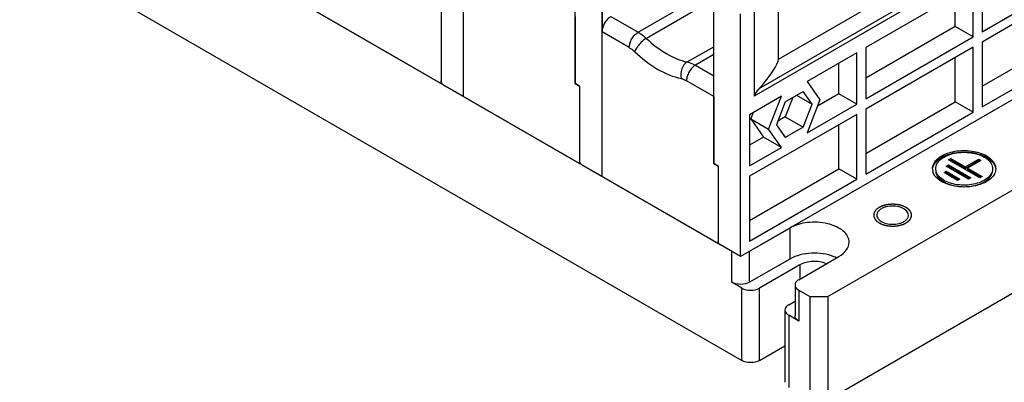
# Paper-space layout '61767N-2-A-2_1_1' of a CAD drawing. Header units: millimetres. Extents: x 0 to 594, y 1 to 420.
# Tile 18 of 222: x 227 to 274, y 26 to 44. Entities that reach past the tile are written whole.
import ezdxf

# ---------------------------------------------------------------- set-up
doc = ezdxf.new("R2010")
doc.units = ezdxf.units.MM
doc.header["$LTSCALE"] = 32.67
for name, color, linetype in [('61690N-1_DXF_CONTINUOUS_LINE', 7, 'CONTINUOUS'), ('61690N-5_DXF_CONTINUOUS_LINE', 7, 'CONTINUOUS'), ('61807N-2_DXF_CONTINUOUS_LINE', 7, 'CONTINUOUS')]:
    doc.layers.add(name, color=color, linetype=linetype)

psp = doc.layouts.new('61767N-2-A-2_1_1')

# ---------------------------------------------------------------- linework, layer by layer
at = {"layer": '61690N-1_DXF_CONTINUOUS_LINE', "color": 6, "linetype": 'Continuous'}
for p, q in [((253.6317, 40.5211), (253.6317, 48.3595)), ((254.9045, 47.6247), (254.9045, 42.9706)), ((240.7977, 44.2564), (247.2677, 40.521)), ((247.2677, 44.1953), (247.2677, 40.6435)), ((247.2677, 44.1953), (247.2677, 40.521)), ((253.6317, 43.7055), (253.6317, 40.5211)), ((247.2988, 40.5389), (247.2677, 40.521)), ((247.3738, 40.4598), (253.8439, 36.7244)), ((253.8439, 40.3986), (253.6317, 40.5211)), ((253.6317, 40.5211), (253.8439, 40.3986)), ((253.8439, 40.3986), (253.8439, 36.8468)), ((253.8439, 40.3986), (253.8439, 36.7244)), ((260.2079, 39.9088), (260.2079, 36.7245)), ((253.8749, 36.7423), (253.8439, 36.7244)), ((253.9499, 36.6631), (260.42, 32.9277)), ((260.2079, 36.7245), (260.42, 36.602)), ((260.42, 36.602), (260.42, 32.9277)), ((260.4511, 32.9457), (260.42, 32.9277))]:
    psp.add_line(p, q, dxfattribs=at)
at = {"layer": '61690N-1_DXF_CONTINUOUS_LINE', "color": 9, "linetype": 'Continuous'}
for p, q in [((256.6221, 42.9588), (259.6921, 44.7312)), ((259.9346, 44.3531), (257.0102, 42.6647)), ((255.3288, 43.7055), (256.6221, 42.9588)), ((256.1979, 42.2239), (254.9045, 42.9706)), ((258.9507, 41.5444), (260.2079, 42.2703)), ((260.2079, 41.8921), (259.3388, 41.3904)), ((259.3388, 41.3904), (260.2079, 40.8886)), ((260.2079, 39.9088), (258.9145, 40.6555))]:
    psp.add_line(p, q, dxfattribs=at)
at = {"layer": '61690N-1_DXF_CONTINUOUS_LINE', "color": 6, "linetype": 'Continuous'}
for points, knots in [([(255.3288, 43.7055), (255.2686, 43.6707), (255.1546, 43.5748), (255.0215, 43.393), (254.9306, 43.1869), (254.9045, 43.0402), (254.9045, 42.9706)], [0, 0, 0, 0, 0.2372393, 0.4999983, 0.7627583, 1, 1, 1, 1]), ([(247.2759, 40.5915), (247.2746, 40.596), (247.2701, 40.6129), (247.2677, 40.6306), (247.2677, 40.6435)], [0, 0, 0, 0, 0.2644717, 1, 1, 1, 1]), ([(247.3738, 40.4598), (247.3702, 40.4618), (247.3554, 40.4713), (247.3421, 40.4831), (247.3329, 40.4929)], [0, 0, 0, 0, 0.2345814, 1, 1, 1, 1]), ([(253.8521, 36.7949), (253.8507, 36.7993), (253.8462, 36.8163), (253.8439, 36.8339), (253.8439, 36.8468)], [0, 0, 0, 0, 0.2644717, 1, 1, 1, 1]), ([(253.9499, 36.6631), (253.9464, 36.6652), (253.9315, 36.6747), (253.9183, 36.6864), (253.909, 36.6962)], [0, 0, 0, 0, 0.2345814, 1, 1, 1, 1])]:
    psp.add_open_spline(points, degree=3, knots=knots, dxfattribs=at)
at = {"layer": '61690N-1_DXF_CONTINUOUS_LINE', "color": 9, "linetype": 'Continuous'}
for points, knots in [([(256.1979, 42.2239), (256.1979, 42.2935), (256.224, 42.4402), (256.3149, 42.6463), (256.4479, 42.8281), (256.5619, 42.924), (256.6221, 42.9588)], [0, 0, 0, 0, 0.2372386, 0.5000016, 0.7627638, 1, 1, 1, 1]), ([(257.0102, 42.6647), (256.949, 42.6294), (256.8289, 42.5405), (256.6702, 42.3825), (256.5403, 42.2104), (256.4762, 42.0872), (256.4566, 42.0279)], [0, 0, 0, 0, 0.2472431, 0.5194841, 0.7813861, 1, 1, 1, 1]), ([(256.6221, 42.9588), (256.6556, 42.9394), (256.7936, 42.8534), (256.9203, 42.7499), (257.0102, 42.6647)], [0, 0, 0, 0, 0.2379092, 1, 1, 1, 1]), ([(257.0102, 42.6647), (257.3048, 42.3857), (257.9031, 41.9174), (258.61, 41.6152), (258.9507, 41.5444)], [0, 0, 0, 0, 0.5383376, 1, 1, 1, 1]), ([(256.1979, 42.2239), (256.2202, 42.211), (256.3122, 42.1537), (256.3967, 42.0847), (256.4566, 42.0279)], [0, 0, 0, 0, 0.2379092, 1, 1, 1, 1]), ([(256.4566, 42.0279), (256.7905, 41.7117), (257.4685, 41.1809), (258.2697, 40.8384), (258.6558, 40.7582)], [0, 0, 0, 0, 0.5383372, 1, 1, 1, 1]), ([(258.9507, 41.5444), (258.8286, 41.474), (258.6447, 41.2142), (258.6205, 40.906), (258.6558, 40.7582)], [0, 0, 0, 0, 0.4812933, 1, 1, 1, 1]), ([(259.3388, 41.3904), (259.2785, 41.3556), (259.1645, 41.2597), (259.0315, 41.0779), (258.9406, 40.8717), (258.9145, 40.7251), (258.9145, 40.6555)], [0, 0, 0, 0, 0.2372362, 0.4999984, 0.7627614, 1, 1, 1, 1]), ([(258.9507, 41.5444), (258.9827, 41.5378), (259.1179, 41.5028), (259.2462, 41.4438), (259.3388, 41.3904)], [0, 0, 0, 0, 0.2342057, 1, 1, 1, 1]), ([(258.6558, 40.7582), (258.6771, 40.7538), (258.7673, 40.7305), (258.8528, 40.6911), (258.9145, 40.6555)], [0, 0, 0, 0, 0.2342058, 1, 1, 1, 1])]:
    psp.add_open_spline(points, degree=3, knots=knots, dxfattribs=at)
at = {"layer": '61690N-1_DXF_CONTINUOUS_LINE', "color": 6, "linetype": 'Continuous'}
for points in [[(247.2988, 40.5389), (247.2893, 40.5555), (247.2814, 40.5732), (247.2759, 40.5915)], [(247.3329, 40.4929), (247.3198, 40.5067), (247.3084, 40.5224), (247.2988, 40.5389)], [(253.8749, 36.7423), (253.8654, 36.7588), (253.8575, 36.7766), (253.8521, 36.7949)], [(253.909, 36.6962), (253.8959, 36.7101), (253.8845, 36.7258), (253.8749, 36.7423)]]:
    psp.add_open_spline(points, degree=3, dxfattribs=at)
at = {"layer": '61690N-5_DXF_CONTINUOUS_LINE', "color": 7, "linetype": 'Continuous'}
for p, q in [((248.3284, 39.9086), (248.3284, 51.4213)), ((253.6317, 40.5211), (253.6317, 48.3595)), ((254.9045, 36.112), (254.9045, 47.6247)), ((263.2761, 41.6803), (263.2761, 46.5303)), ((272.9357, 45.4113), (272.9357, 42.9794)), ((272.5115, 45.1664), (267.4203, 42.227)), ((272.5115, 42.7345), (272.5115, 45.1664)), ((277.2844, 45.0002), (272.9357, 42.4895)), ((260.2079, 36.7245), (260.2079, 44.5629)), ((271.6629, 43.2243), (271.6629, 44.6765)), ((247.2677, 44.1953), (247.2677, 40.6435)), ((262.117, 44.1955), (262.117, 39.9212)), ((272.9357, 42.9794), (274.6612, 43.9756)), ((261.4806, 32.3154), (261.4806, 43.828)), ((271.6629, 43.2243), (267.4203, 40.7749)), ((272.5115, 42.7345), (271.6629, 43.2243)), ((267.4203, 39.7951), (272.5115, 42.7345)), ((272.9357, 40.3898), (277.1783, 42.8393)), ((272.5115, 42.2445), (267.4203, 39.3052)), ((267.4203, 42.227), (267.4203, 39.7951)), ((272.5115, 39.1651), (272.5115, 42.2445)), ((272.9357, 42.4895), (272.9357, 39.41)), ((266.9961, 41.9821), (264.6342, 40.6185)), ((266.9961, 39.5501), (266.9961, 41.9821)), ((271.6629, 39.655), (271.6629, 41.7547)), ((272.9357, 39.41), (277.2844, 41.9207)), ((277.3237, 41.4623), (261.4806, 32.3154)), ((266.1475, 40.04), (266.1475, 41.4922)), ((248.3284, 39.9086), (247.3738, 40.4598)), ((253.8439, 40.3986), (253.6317, 40.5211)), ((253.8439, 40.3986), (253.8439, 36.8468)), ((264.6342, 40.6185), (265.2422, 39.7535)), ((263.4182, 39.9164), (261.9049, 39.0427)), ((262.8103, 38.3495), (263.4182, 39.9164)), ((263.602, 39.6551), (264.4505, 40.145)), ((263.9606, 39.8621), (263.602, 38.9378)), ((264.1399, 39.9656), (264.8747, 39.5414)), ((264.8747, 39.5414), (264.4505, 40.145)), ((265.2422, 39.7535), (264.6342, 38.1865)), ((266.1475, 40.04), (265.1241, 39.4492)), ((266.9961, 39.5501), (266.1475, 40.04)), ((263.602, 39.6551), (263.1777, 38.5616)), ((264.4505, 38.4479), (264.8747, 39.5414)), ((264.6342, 38.1865), (266.9961, 39.5501)), ((267.4203, 37.2055), (271.6629, 39.655)), ((267.4203, 39.3052), (267.4203, 36.2257)), ((272.5115, 39.1651), (271.6629, 39.655)), ((266.9961, 39.0602), (261.9049, 36.1209)), ((261.9049, 39.0427), (261.9049, 36.6108)), ((262.0798, 39.1437), (261.9617, 38.8393)), ((261.9617, 38.8393), (262.8103, 38.3495)), ((261.9617, 38.8393), (262.5697, 37.9744)), ((263.602, 38.9378), (263.2433, 38.7307)), ((263.602, 38.9378), (264.4505, 38.4479)), ((266.9961, 35.9808), (266.9961, 39.0602)), ((267.4203, 36.2257), (272.5115, 39.1651)), ((263.4182, 37.4845), (262.8103, 38.3495)), ((263.1777, 38.5616), (263.602, 37.958)), ((264.4505, 38.4479), (263.602, 37.958)), ((266.1475, 36.4707), (266.1475, 38.5703)), ((262.5697, 37.9744), (261.9049, 37.5906)), ((263.4182, 37.4845), (262.5697, 37.9744)), ((261.9049, 36.6108), (263.4182, 37.4845)), ((254.9045, 36.112), (253.9499, 36.6631)), ((260.42, 36.602), (260.2079, 36.7245)), ((260.42, 36.602), (260.42, 33.0502)), ((261.9049, 34.0212), (266.1475, 36.4707)), ((266.9961, 35.9808), (266.1475, 36.4707)), ((261.9049, 36.1209), (261.9049, 33.0414)), ((261.9049, 33.0414), (266.9961, 35.9808)), ((261.4806, 32.3154), (260.5261, 32.8665))]:
    psp.add_line(p, q, dxfattribs=at)
at = {"layer": '61690N-5_DXF_CONTINUOUS_LINE', "color": 9, "linetype": 'Continuous'}
for p, q in [((263.2761, 41.6803), (277.2844, 49.7679)), ((277.2844, 48.678), (262.117, 39.9212)), ((277.2844, 48.896), (262.3489, 40.273))]:
    psp.add_line(p, q, dxfattribs=at)
at = {"layer": '61690N-5_DXF_CONTINUOUS_LINE', "color": 7, "linetype": 'Continuous'}
for centre, major_axis, start_param, end_param in [((262.117, 40.5212), (1.1319, 1.2375), -1.5867011, -0.2172627), ((262.4068, 40.211), (0.283, 0.3094), 1.5548915, 2.9243299)]:
    psp.add_ellipse(centre, major_axis=major_axis, ratio=0.2019098, start_param=start_param, end_param=end_param, dxfattribs=at)
for points, knots in [([(247.2759, 40.5915), (247.2746, 40.596), (247.2701, 40.6129), (247.2677, 40.6306), (247.2677, 40.6435)], [0, 0, 0, 0, 0.2644717, 1, 1, 1, 1]), ([(247.3738, 40.4598), (247.3702, 40.4618), (247.3554, 40.4713), (247.3421, 40.4831), (247.3329, 40.4929)], [0, 0, 0, 0, 0.2345814, 1, 1, 1, 1]), ([(253.8521, 36.7949), (253.8507, 36.7993), (253.8462, 36.8163), (253.8439, 36.8339), (253.8439, 36.8468)], [0, 0, 0, 0, 0.2644717, 1, 1, 1, 1]), ([(253.9499, 36.6631), (253.9464, 36.6652), (253.9315, 36.6747), (253.9183, 36.6864), (253.909, 36.6962)], [0, 0, 0, 0, 0.2345814, 1, 1, 1, 1]), ([(260.4282, 32.9982), (260.4269, 33.0027), (260.4224, 33.0197), (260.42, 33.0373), (260.42, 33.0502)], [0, 0, 0, 0, 0.2644717, 1, 1, 1, 1]), ([(260.5261, 32.8665), (260.5225, 32.8685), (260.5077, 32.878), (260.4944, 32.8898), (260.4851, 32.8996)], [0, 0, 0, 0, 0.2345814, 1, 1, 1, 1])]:
    psp.add_open_spline(points, degree=3, knots=knots, dxfattribs=at)
for points in [[(247.2988, 40.5389), (247.2893, 40.5555), (247.2814, 40.5732), (247.2759, 40.5915)], [(247.3329, 40.4929), (247.3198, 40.5067), (247.3084, 40.5224), (247.2988, 40.5389)], [(253.8749, 36.7423), (253.8654, 36.7588), (253.8575, 36.7766), (253.8521, 36.7949)], [(253.909, 36.6962), (253.8959, 36.7101), (253.8845, 36.7258), (253.8749, 36.7423)], [(260.4511, 32.9457), (260.4415, 32.9622), (260.4337, 32.9799), (260.4282, 32.9982)], [(260.4851, 32.8996), (260.472, 32.9135), (260.4606, 32.9291), (260.4511, 32.9457)]]:
    psp.add_open_spline(points, degree=3, dxfattribs=at)
at = {"layer": '61807N-2_DXF_CONTINUOUS_LINE', "color": 7, "linetype": 'Continuous'}
for p, q in [((265.6172, 25.518), (353.8638, 76.4669)), ((227.7515, 51.7884), (261.0564, 32.5603)), ((227.2742, 47.165), (261.5337, 27.3857)), ((265.6172, 30.417), (280.2543, 38.8677)), ((271.3448, 36.9081), (271.4508, 36.9693)), ((272.8297, 36.0508), (271.3448, 36.9081)), ((271.4508, 36.9693), (272.1403, 36.5713)), ((271.4508, 36.9693), (271.4508, 36.8959)), ((272.1403, 36.5713), (272.7766, 36.9387)), ((272.7766, 36.9387), (272.8827, 36.8775)), ((272.7766, 36.9387), (272.7766, 36.8652)), ((271.2387, 36.6019), (271.3448, 36.6632)), ((272.2994, 35.9896), (271.2387, 36.6019)), ((271.3023, 36.5652), (271.3448, 36.5897)), ((271.3448, 36.6632), (272.4054, 36.0508)), ((271.3448, 36.6632), (271.3448, 36.5897)), ((271.3448, 36.5897), (272.3418, 36.0141)), ((271.4084, 36.8714), (271.4508, 36.8959)), ((271.4508, 36.8959), (272.1403, 36.4978)), ((272.1403, 36.4978), (272.7766, 36.8652)), ((272.1403, 36.5713), (272.1403, 36.4978)), ((272.8827, 36.8775), (272.2463, 36.5101)), ((272.2463, 36.5101), (272.9358, 36.112)), ((272.2463, 36.5101), (272.2463, 36.4366)), ((272.7766, 36.8652), (272.8191, 36.8408)), ((271.1326, 36.2957), (271.2387, 36.357)), ((271.769, 35.9283), (271.1326, 36.2957)), ((271.1963, 36.259), (271.2387, 36.2835)), ((271.2387, 36.357), (271.8751, 35.9896)), ((271.2387, 36.357), (271.2387, 36.2835)), ((271.2387, 36.2835), (271.8115, 35.9528)), ((271.8751, 35.9896), (271.769, 35.9283)), ((272.2463, 36.4366), (272.8721, 36.0753)), ((272.4054, 36.0508), (272.2994, 35.9896)), ((272.9358, 36.112), (272.8297, 36.0508)), ((261.9049, 32.5603), (263.8141, 33.6626)), ((264.2384, 31.2131), (266.1476, 32.3154)), ((263.8141, 32.1929), (261.9049, 31.0906)), ((264.2914, 31.9173), (262.3822, 30.815)), ((261.5337, 30.815), (261.0564, 31.0906)), ((264.0626, 30.9682), (264.0626, 29.4985)), ((264.2384, 30.7232), (264.7687, 30.417)), ((264.7687, 30.417), (265.6172, 30.417)), ((264.7687, 30.417), (264.7687, 25.518)), ((265.6172, 30.417), (265.6172, 25.518)), ((263.7611, 30.019), (264.0626, 30.1931)), ((263.5853, 29.774), (263.5853, 26.3447)), ((264.2384, 29.2535), (263.7611, 29.5291)), ((262.3822, 27.3857), (263.5853, 28.0804))]:
    psp.add_line(p, q, dxfattribs=at)
at = {"layer": '61807N-2_DXF_CONTINUOUS_LINE', "color": 9, "linetype": 'Continuous'}
for p, q in [((263.8141, 33.6626), (263.8141, 32.1929)), ((261.0564, 31.0906), (261.0564, 32.5603)), ((261.9049, 31.0906), (261.9049, 32.5603)), ((264.2914, 31.9173), (264.2914, 31.2437)), ((261.5337, 27.3857), (261.5337, 30.815)), ((262.3822, 27.3857), (262.3822, 30.815)), ((264.2384, 30.7232), (264.2384, 29.2535)), ((263.7611, 29.5291), (263.7611, 26.0998))]:
    psp.add_line(p, q, dxfattribs=at)
at = {"layer": '61807N-2_DXF_CONTINUOUS_LINE', "color": 7, "linetype": 'Continuous'}
for centre, radius, start, end in [((271.7673, 35.7332), 1.4833, 116.22688, 119.95815), ((271.9508, 35.5372), 1.7046, 109.76215, 110.74877), ((272.2613, 35.6332), 1.6014, 67.07419, 68.10705), ((271.0931, 36.4796), 0.5059, 180.01343, 188.17848), ((271.1005, 36.4806), 0.5133, 188.17465, 190.46869), ((271.1109, 36.4826), 0.5239, 190.4803, 195.3467), ((272.4536, 36.8755), 1.1781, 299.95482, 304.62266), ((272.4051, 37.1558), 1.4874, 296.21911, 299.95875), ((268.1948, 34.2751), 0.2517, 171.40411, 179.96205), ((269.1914, 34.2748), 0.2517, 351.40411, 359.96205), ((265.2294, 30.5711), 1.8641, 64.3836, 68.01557)]:
    psp.add_arc(centre, radius, start, end, dxfattribs=at)
for points, knots in [([(270.6057, 36.6149), (270.6183, 36.6609), (270.7036, 36.8612), (270.8814, 37.008), (271.0266, 37.0918)], [0, 0, 0, 0, 0.2215107, 1, 1, 1, 1]), ([(270.7278, 36.772), (270.7467, 36.7954), (270.834, 36.8914), (270.9405, 36.9686), (271.0266, 37.0183)], [0, 0, 0, 0, 0.232697, 1, 1, 1, 1]), ([(270.8844, 36.8333), (270.9008, 36.8519), (270.9749, 36.9278), (271.0624, 36.99), (271.1326, 37.0306)], [0, 0, 0, 0, 0.2343731, 1, 1, 1, 1]), ([(271.0266, 37.0918), (271.2421, 37.2163), (271.7564, 37.3652), (272.5279, 37.3451), (273.1984, 37.1267), (273.5206, 36.7906), (273.5688, 36.6149)], [0, 0, 0, 0, 0.2636176, 0.5509268, 0.8071163, 1, 1, 1, 1]), ([(271.1118, 37.0638), (271.1379, 37.0767), (271.2484, 37.1275), (271.3641, 37.1668), (271.4533, 37.1908)], [0, 0, 0, 0, 0.2399877, 1, 1, 1, 1]), ([(271.3744, 37.1413), (271.6119, 37.2267), (272.12, 37.2978), (272.6267, 37.2123), (272.8584, 37.1192)], [0, 0, 0, 0, 0.5025507, 1, 1, 1, 1]), ([(271.4533, 37.1908), (271.659, 37.2463), (272.0913, 37.2964), (272.8292, 37.212), (273.3973, 36.9292), (273.5361, 36.6301)], [0, 0, 0, 0, 0.2818492, 0.5637154, 1, 1, 1, 1]), ([(272.8851, 37.1082), (272.9529, 37.0795), (273.1739, 36.969), (273.374, 36.7713), (273.4206, 36.6014)], [0, 0, 0, 0, 0.2946577, 1, 1, 1, 1]), ([(270.6042, 36.5361), (270.6209, 36.5995), (270.6601, 36.682), (270.713, 36.7537), (270.7278, 36.772)], [0, 0, 0, 0, 0.7358053, 1, 1, 1, 1]), ([(273.0418, 35.9283), (272.833, 35.8078), (272.3338, 35.6726), (271.7025, 35.7046), (271.239, 35.859), (270.9679, 36.0243), (270.7843, 36.2331), (270.7373, 36.4016), (270.7373, 36.4795)], [0, 0, 0, 0, 0.2698732, 0.5613219, 0.6954631, 0.8131404, 0.9128534, 1, 1, 1, 1]), ([(270.7538, 36.6014), (270.7594, 36.6218), (270.7887, 36.7062), (270.8393, 36.7823), (270.8844, 36.8333)], [0, 0, 0, 0, 0.2372659, 1, 1, 1, 1]), ([(273.4372, 36.4795), (273.4372, 36.3743), (273.3453, 36.1397), (273.1535, 35.9928), (273.0418, 35.9283)], [0, 0, 0, 0, 0.4491708, 1, 1, 1, 1]), ([(270.7507, 36.0863), (270.7333, 36.106), (270.6713, 36.1832), (270.6249, 36.2739), (270.6057, 36.344)], [0, 0, 0, 0, 0.2659638, 1, 1, 1, 1]), ([(272.7682, 35.7078), (272.4019, 35.6), (271.6806, 35.5694), (270.9654, 35.843), (270.7507, 36.0863)], [0, 0, 0, 0, 0.540664, 1, 1, 1, 1]), ([(270.7832, 36.2042), (270.8525, 36.0548), (271.1607, 35.7916), (271.7533, 35.619), (272.4196, 35.6168), (272.8576, 35.7485), (273.0418, 35.8549)], [0, 0, 0, 0, 0.200158, 0.458543, 0.7415692, 1, 1, 1, 1]), ([(273.1229, 35.9061), (273.1413, 35.9188), (273.2095, 35.9691), (273.2715, 36.0281), (273.3107, 36.0766)], [0, 0, 0, 0, 0.2639172, 1, 1, 1, 1]), ([(273.4237, 36.0863), (273.4055, 36.0656), (273.3231, 35.9813), (273.226, 35.9122), (273.1479, 35.8671)], [0, 0, 0, 0, 0.2343731, 1, 1, 1, 1]), ([(273.3107, 36.0766), (273.327, 36.0966), (273.3836, 36.1749), (273.4215, 36.2679), (273.4321, 36.338)], [0, 0, 0, 0, 0.2667, 1, 1, 1, 1]), ([(273.5688, 36.344), (273.5625, 36.3213), (273.5301, 36.2275), (273.4738, 36.1429), (273.4237, 36.0863)], [0, 0, 0, 0, 0.2372659, 1, 1, 1, 1]), ([(268.1628, 34.5811), (268.1334, 34.5642), (268.0369, 34.4998), (267.9584, 34.3948), (267.946, 34.3127)], [0, 0, 0, 0, 0.2901217, 1, 1, 1, 1]), ([(268.3762, 34.6674), (268.3566, 34.6621), (268.2831, 34.64), (268.2118, 34.6094), (268.1628, 34.5811)], [0, 0, 0, 0, 0.2632678, 1, 1, 1, 1]), ([(269.4431, 34.2747), (269.4431, 34.3506), (269.3512, 34.523), (269.0814, 34.6631), (268.7408, 34.7241), (268.4947, 34.6993), (268.3762, 34.6674)], [0, 0, 0, 0, 0.1815103, 0.4197141, 0.7066841, 1, 1, 1, 1]), ([(267.9432, 34.2752), (267.9431, 34.1993), (268.0351, 34.0269), (268.3048, 33.8868), (268.6455, 33.8258), (268.8916, 33.8506), (269.0101, 33.8825)], [0, 0, 0, 0, 0.1815103, 0.4197141, 0.7066841, 1, 1, 1, 1]), ([(269.2235, 33.9688), (269.2528, 33.9857), (269.3493, 34.0501), (269.4279, 34.1551), (269.4403, 34.2372)], [0, 0, 0, 0, 0.2901217, 1, 1, 1, 1]), ([(266.6308, 32.989), (266.6308, 33.0841), (266.5733, 33.2901), (266.3489, 33.5453), (266.0175, 33.7473), (265.451, 33.936), (264.6795, 33.9751), (264.0693, 33.8099), (263.8141, 33.6626)], [0, 0, 0, 0, 0.0871466, 0.1868596, 0.3045369, 0.4386781, 0.7301268, 1, 1, 1, 1]), ([(269.0101, 33.8825), (269.0296, 33.8878), (269.1032, 33.9099), (269.1744, 33.9405), (269.2235, 33.9688)], [0, 0, 0, 0, 0.2632678, 1, 1, 1, 1]), ([(266.1476, 32.3154), (266.284, 32.3942), (266.5185, 32.5737), (266.6308, 32.8605), (266.6308, 32.989)], [0, 0, 0, 0, 0.5508292, 1, 1, 1, 1]), ([(265.9272, 32.2996), (265.5863, 32.4374), (264.8506, 32.5345), (264.1199, 32.3694), (263.8141, 32.1929)], [0, 0, 0, 0, 0.5101357, 1, 1, 1, 1]), ([(265.5555, 31.974), (265.3532, 32.0593), (264.9127, 32.1204), (264.4748, 32.0232), (264.2914, 31.9173)], [0, 0, 0, 0, 0.5091286, 1, 1, 1, 1]), ([(261.9049, 31.0906), (261.779, 31.0179), (261.4806, 30.9604), (261.1823, 31.0179), (261.0564, 31.0906)], [0, 0, 0, 0, 0.4999995, 1, 1, 1, 1]), ([(264.2384, 31.2131), (264.2121, 31.1979), (264.1276, 31.1413), (264.0626, 31.0407), (264.0626, 30.9682)], [0, 0, 0, 0, 0.2949661, 1, 1, 1, 1]), ([(264.0626, 30.9682), (264.0626, 30.9453), (264.0811, 30.8412), (264.1686, 30.7635), (264.2384, 30.7232)], [0, 0, 0, 0, 0.2208568, 1, 1, 1, 1]), ([(261.5337, 30.815), (261.6596, 30.7423), (261.9579, 30.6848), (262.2563, 30.7423), (262.3822, 30.815)], [0, 0, 0, 0, 0.5000005, 1, 1, 1, 1]), ([(263.7611, 30.019), (263.7348, 30.0038), (263.6503, 29.9472), (263.5853, 29.8465), (263.5853, 29.774)], [0, 0, 0, 0, 0.2949661, 1, 1, 1, 1]), ([(263.5853, 29.774), (263.5853, 29.7512), (263.6038, 29.6471), (263.6913, 29.5694), (263.7611, 29.5291)], [0, 0, 0, 0, 0.2208568, 1, 1, 1, 1]), ([(264.2384, 29.2535), (264.2121, 29.2687), (264.1276, 29.3253), (264.0626, 29.4259), (264.0626, 29.4985)], [0, 0, 0, 0, 0.2949667, 1, 1, 1, 1]), ([(262.3822, 27.3857), (262.2563, 27.313), (261.9579, 27.2555), (261.6596, 27.313), (261.5337, 27.3857)], [0, 0, 0, 0, 0.4999995, 1, 1, 1, 1])]:
    psp.add_open_spline(points, degree=3, knots=knots, dxfattribs=at)
for points in [[(271.1326, 37.0306), (271.201, 37.07), (271.2731, 37.1032), (271.3469, 37.1312)], [(270.5873, 36.4795), (270.5873, 36.525), (270.5936, 36.571), (270.6057, 36.6149)], [(270.7373, 36.4795), (270.7373, 36.5205), (270.743, 36.5618), (270.7538, 36.6014)], [(273.4206, 36.6014), (273.4314, 36.5618), (273.4372, 36.5205), (273.4372, 36.4795)], [(273.5361, 36.6301), (273.554, 36.5915), (273.5679, 36.5506), (273.5765, 36.5089)], [(273.5688, 36.6149), (273.5808, 36.571), (273.5872, 36.525), (273.5872, 36.4795)], [(273.5872, 36.4795), (273.5872, 36.4339), (273.5808, 36.3879), (273.5688, 36.344)], [(270.7373, 36.4065), (270.7372, 36.3374), (270.7541, 36.267), (270.7832, 36.2042)], [(273.0623, 35.8214), (272.968, 35.7749), (272.869, 35.7375), (272.7682, 35.7078)]]:
    psp.add_open_spline(points, degree=3, dxfattribs=at)
at = {"layer": '61807N-2_DXF_CONTINUOUS_LINE', "color": 2, "linetype": 'Continuous'}
for points in [[(268.0567, 34.6424), (268.0474, 34.6358), (268.0335, 34.626), (268.0149, 34.613), (268.001, 34.6032), (267.9894, 34.595), (267.9801, 34.5885), (267.9731, 34.5836), (267.9661, 34.5787), (267.9603, 34.5746), (267.9557, 34.5713), (267.9528, 34.5693), (267.9505, 34.5677), (267.9487, 34.5664), (267.9473, 34.5654), (267.9462, 34.5647), (267.9457, 34.5643), (267.9452, 34.564), (267.9449, 34.5636), (267.9445, 34.5632), (267.9437, 34.5624), (267.9426, 34.5612), (267.9413, 34.5598), (267.9396, 34.5579), (267.9375, 34.5556), (267.934, 34.5519), (267.9297, 34.5472), (267.9245, 34.5417), (267.9193, 34.5361), (267.9124, 34.5286), (267.9037, 34.5193), (267.8951, 34.51), (267.8882, 34.5026), (267.883, 34.497), (267.8778, 34.4914), (267.8735, 34.4867), (267.87, 34.483), (267.8679, 34.4807), (267.8661, 34.4788), (267.8648, 34.4774), (267.8638, 34.4763), (267.863, 34.4754), (267.8626, 34.475), (267.8622, 34.4746), (267.862, 34.4742), (267.8618, 34.4737), (267.8613, 34.4729), (267.8606, 34.4716), (267.8598, 34.4701), (267.8588, 34.4681), (267.8574, 34.4655), (267.8553, 34.4615), (267.8526, 34.4564), (267.8494, 34.4504), (267.8462, 34.4443), (267.8419, 34.4362), (267.8366, 34.4261), (267.8312, 34.416), (267.8269, 34.408), (267.8237, 34.4019), (267.8205, 34.3958), (267.8178, 34.3908), (267.8157, 34.3867), (267.8144, 34.3842), (267.8133, 34.3822), (267.8125, 34.3807), (267.8118, 34.3794), (267.8113, 34.3785), (267.8111, 34.378), (267.8108, 34.3777), (267.8108, 34.3772), (267.8107, 34.3767), (267.8106, 34.3758), (267.8103, 34.3744), (267.81, 34.3728), (267.8097, 34.3707), (267.8092, 34.368), (267.8085, 34.3637), (267.8076, 34.3584), (267.8064, 34.352), (267.8053, 34.3456), (267.8039, 34.337), (267.802, 34.3263), (267.8002, 34.3156), (267.7987, 34.307), (267.7976, 34.3006), (267.7965, 34.2942), (267.7955, 34.2888), (267.7948, 34.2846), (267.7943, 34.2819), (267.794, 34.2798), (267.7937, 34.2782), (267.7935, 34.2768), (267.7933, 34.2759), (267.7932, 34.2753), (267.7931, 34.2749), (267.7932, 34.2745), (267.7933, 34.274), (267.7934, 34.2731), (267.7937, 34.2718), (267.7939, 34.2702), (267.7943, 34.2681), (267.7947, 34.2655), (267.7954, 34.2613), (267.7963, 34.256), (267.7974, 34.2497), (267.7985, 34.2434), (267.7999, 34.235), (267.8017, 34.2245), (267.8035, 34.214), (267.8049, 34.2056), (267.806, 34.1992), (267.8071, 34.1929), (267.8079, 34.1877), (267.8087, 34.1835), (267.8091, 34.1808), (267.8095, 34.1787), (267.8097, 34.1772), (267.81, 34.1759), (267.8101, 34.1749), (267.8102, 34.1744), (267.8102, 34.174), (267.8105, 34.1736), (267.8107, 34.1731), (267.8112, 34.1722), (267.8119, 34.171), (267.8126, 34.1695), (267.8137, 34.1674), (267.815, 34.1649), (267.8171, 34.1609), (267.8198, 34.1558), (267.823, 34.1497), (267.8261, 34.1437), (267.8304, 34.1356), (267.8356, 34.1255), (267.8409, 34.1154), (267.8452, 34.1073), (267.8483, 34.1012), (267.8515, 34.0951), (267.8542, 34.0901), (267.8563, 34.086), (267.8576, 34.0835), (267.8587, 34.0815), (267.8594, 34.08), (267.8601, 34.0787), (267.8606, 34.0778), (267.8608, 34.0773), (267.861, 34.0769), (267.8614, 34.0766), (267.8618, 34.0761), (267.8625, 34.0753), (267.8636, 34.0741), (267.8649, 34.0727), (267.8666, 34.0709), (267.8688, 34.0685), (267.8722, 34.0648), (267.8765, 34.0601), (267.8816, 34.0545), (267.8868, 34.049), (267.8937, 34.0415), (267.9023, 34.0322), (267.9109, 34.0228), (267.9177, 34.0154), (267.9229, 34.0098), (267.928, 34.0042), (267.9323, 33.9995), (267.9358, 33.9958), (267.9379, 33.9935), (267.9396, 33.9916), (267.9409, 33.9902), (267.942, 33.989), (267.9427, 33.9882), (267.9432, 33.9877), (267.9435, 33.9874), (267.9439, 33.9871), (267.9445, 33.9867), (267.9456, 33.9859), (267.947, 33.9849), (267.9488, 33.9837), (267.9512, 33.982), (267.9541, 33.9799), (267.9588, 33.9766), (267.9647, 33.9724), (267.9718, 33.9674), (267.9789, 33.9624), (267.9883, 33.9558), (268.0001, 33.9475), (268.0119, 33.9391), (268.0213, 33.9325), (268.0284, 33.9275), (268.0355, 33.9225), (268.0414, 33.9183), (268.0461, 33.915), (268.0491, 33.9129), (268.0514, 33.9113), (268.0532, 33.91), (268.0547, 33.909), (268.0559, 33.9082), (268.0567, 33.9075), (268.0578, 33.907), (268.0592, 33.9063), (268.061, 33.9055), (268.0631, 33.9045), (268.0659, 33.9032), (268.0695, 33.9015), (268.0751, 33.8988), (268.0822, 33.8955), (268.0907, 33.8914), (268.0991, 33.8874), (268.1105, 33.882), (268.1246, 33.8753), (268.1416, 33.8673), (268.1557, 33.8606), (268.167, 33.8552), (268.1741, 33.8519), (268.1797, 33.8492), (268.184, 33.8472), (268.1875, 33.8455), (268.19, 33.8443), (268.1914, 33.8437), (268.1924, 33.8431), (268.1937, 33.8428), (268.1953, 33.8423), (268.1981, 33.8414), (268.2021, 33.8402), (268.207, 33.8387), (268.2134, 33.8367), (268.2215, 33.8342), (268.2344, 33.8302), (268.2505, 33.8252), (268.2699, 33.8192), (268.2892, 33.8132), (268.3053, 33.8082), (268.3182, 33.8042), (268.3263, 33.8017), (268.3327, 33.7997), (268.3376, 33.7982), (268.3416, 33.797), (268.3444, 33.7961), (268.3461, 33.7956), (268.3472, 33.7952), (268.3486, 33.795), (268.3503, 33.7947), (268.3534, 33.7942), (268.3578, 33.7934), (268.363, 33.7925), (268.37, 33.7912), (268.3788, 33.7897), (268.3928, 33.7872), (268.4103, 33.7841), (268.4312, 33.7804), (268.4522, 33.7767), (268.4697, 33.7736), (268.4837, 33.7711), (268.4925, 33.7696), (268.4995, 33.7684), (268.5047, 33.7674), (268.5091, 33.7667), (268.5122, 33.7661), (268.5139, 33.7658), (268.5152, 33.7655), (268.5166, 33.7655), (268.5185, 33.7654), (268.5217, 33.7652), (268.5264, 33.7649), (268.5319, 33.7646), (268.5393, 33.7642), (268.5486, 33.7637), (268.5634, 33.7628), (268.5819, 33.7617), (268.6042, 33.7605), (268.6264, 33.7592), (268.6449, 33.7581), (268.6598, 33.7573), (268.669, 33.7567), (268.6765, 33.7563), (268.682, 33.756), (268.6866, 33.7557), (268.6899, 33.7555), (268.6917, 33.7554), (268.6931, 33.7553), (268.6945, 33.7554), (268.6963, 33.7555), (268.6995, 33.7557), (268.7041, 33.756), (268.7095, 33.7563), (268.7168, 33.7567), (268.7259, 33.7572), (268.7405, 33.758), (268.7587, 33.759), (268.7805, 33.7603), (268.8024, 33.7615), (268.8206, 33.7626), (268.8352, 33.7634), (268.8443, 33.7639), (268.8515, 33.7643), (268.857, 33.7646), (268.8616, 33.7649), (268.8648, 33.765), (268.8666, 33.7652), (268.868, 33.7652), (268.8692, 33.7655), (268.871, 33.7658), (268.8741, 33.7663), (268.8784, 33.7671), (268.8837, 33.768), (268.8907, 33.7692), (268.8995, 33.7707), (268.9135, 33.7732), (268.931, 33.7762), (268.952, 33.7799), (268.973, 33.7836), (268.9905, 33.7866), (269.0046, 33.789), (269.0133, 33.7906), (269.0203, 33.7918), (269.0256, 33.7927), (269.03, 33.7935), (269.033, 33.794), (269.0348, 33.7943), (269.0361, 33.7945), (269.0373, 33.7949), (269.0389, 33.7954), (269.0417, 33.7963), (269.0458, 33.7975), (269.0506, 33.799), (269.0571, 33.801), (269.0652, 33.8035), (269.0781, 33.8074), (269.0942, 33.8124), (269.1136, 33.8183), (269.133, 33.8243), (269.1492, 33.8293), (269.1621, 33.8332), (269.1702, 33.8357), (269.1766, 33.8377), (269.1815, 33.8392), (269.1855, 33.8404), (269.1884, 33.8413), (269.19, 33.8418), (269.1912, 33.8421), (269.1923, 33.8427), (269.1937, 33.8433), (269.1962, 33.8445), (269.1998, 33.8462), (269.2041, 33.8483), (269.2099, 33.851), (269.2171, 33.8544), (269.2286, 33.8599), (269.2431, 33.8667), (269.2604, 33.8748), (269.2776, 33.883), (269.3007, 33.8939), (269.318, 33.9021), (269.3295, 33.9075)], [(269.3295, 33.9075), (269.3388, 33.9141), (269.3527, 33.9239), (269.3713, 33.9369), (269.3853, 33.9467), (269.3969, 33.9549), (269.4062, 33.9614), (269.4131, 33.9663), (269.4201, 33.9712), (269.4259, 33.9753), (269.4306, 33.9785), (269.4335, 33.9806), (269.4358, 33.9822), (269.4375, 33.9834), (269.439, 33.9845), (269.44, 33.9852), (269.4406, 33.9856), (269.441, 33.9859), (269.4413, 33.9862), (269.4418, 33.9867), (269.4425, 33.9875), (269.4436, 33.9887), (269.4449, 33.9901), (269.4466, 33.9919), (269.4488, 33.9943), (269.4523, 33.998), (269.4566, 34.0026), (269.4618, 34.0082), (269.467, 34.0138), (269.4739, 34.0213), (269.4825, 34.0306), (269.4912, 34.0399), (269.4981, 34.0473), (269.5033, 34.0529), (269.5085, 34.0585), (269.5128, 34.0632), (269.5162, 34.0669), (269.5184, 34.0692), (269.5201, 34.0711), (269.5214, 34.0725), (269.5225, 34.0736), (269.5233, 34.0744), (269.5237, 34.0749), (269.5241, 34.0753), (269.5242, 34.0756), (269.5245, 34.0761), (269.5249, 34.077), (269.5256, 34.0783), (269.5264, 34.0798), (269.5275, 34.0818), (269.5288, 34.0844), (269.531, 34.0884), (269.5336, 34.0934), (269.5369, 34.0995), (269.5401, 34.1056), (269.5443, 34.1136), (269.5497, 34.1238), (269.555, 34.1339), (269.5593, 34.1419), (269.5625, 34.148), (269.5657, 34.1541), (269.5684, 34.1591), (269.5706, 34.1631), (269.5719, 34.1657), (269.573, 34.1677), (269.5738, 34.1692), (269.5744, 34.1705), (269.5749, 34.1714), (269.5752, 34.1719), (269.5754, 34.1722), (269.5754, 34.1726), (269.5755, 34.1732), (269.5757, 34.1741), (269.5759, 34.1755), (269.5762, 34.1771), (269.5766, 34.1792), (269.577, 34.1819), (269.5778, 34.1861), (269.5787, 34.1915), (269.5798, 34.1979), (269.5809, 34.2043), (269.5824, 34.2129), (269.5842, 34.2236), (269.5861, 34.2343), (269.5876, 34.2429), (269.5887, 34.2493), (269.5898, 34.2557), (269.5907, 34.261), (269.5915, 34.2653), (269.5919, 34.268), (269.5923, 34.2701), (269.5926, 34.2717), (269.5928, 34.2731), (269.593, 34.274), (269.593, 34.2745), (269.5932, 34.2749), (269.593, 34.2753), (269.593, 34.2759), (269.5928, 34.2768), (269.5926, 34.2781), (269.5923, 34.2797), (269.592, 34.2818), (269.5915, 34.2844), (269.5908, 34.2886), (269.5899, 34.2939), (269.5888, 34.3002), (269.5878, 34.3065), (269.5863, 34.3149), (269.5846, 34.3254), (269.5828, 34.3359), (269.5813, 34.3443), (269.5803, 34.3506), (269.5792, 34.3569), (269.5783, 34.3622), (269.5776, 34.3664), (269.5771, 34.369), (269.5768, 34.3711), (269.5765, 34.3727), (269.5763, 34.374), (269.5761, 34.375), (269.576, 34.3755), (269.576, 34.3759), (269.5758, 34.3762), (269.5755, 34.3768), (269.5751, 34.3776), (269.5744, 34.3789), (269.5736, 34.3804), (269.5725, 34.3824), (269.5712, 34.385), (269.5691, 34.389), (269.5665, 34.3941), (269.5633, 34.4001), (269.5601, 34.4062), (269.5559, 34.4143), (269.5506, 34.4244), (269.5453, 34.4345), (269.5411, 34.4426), (269.5379, 34.4487), (269.5347, 34.4547), (269.5321, 34.4598), (269.53, 34.4639), (269.5287, 34.4664), (269.5276, 34.4684), (269.5268, 34.4699), (269.5261, 34.4712), (269.5257, 34.4721), (269.5254, 34.4726), (269.5252, 34.473), (269.5249, 34.4733), (269.5245, 34.4738), (269.5237, 34.4746), (269.5226, 34.4758), (269.5213, 34.4771), (269.5196, 34.479), (269.5175, 34.4813), (269.514, 34.4851), (269.5098, 34.4897), (269.5046, 34.4953), (269.4994, 34.5009), (269.4926, 34.5084), (269.484, 34.5177), (269.4754, 34.527), (269.4685, 34.5345), (269.4634, 34.5401), (269.4582, 34.5457), (269.4539, 34.5504), (269.4505, 34.5541), (269.4483, 34.5564), (269.4466, 34.5583), (269.4453, 34.5597), (269.4443, 34.5609), (269.4435, 34.5617), (269.4431, 34.5621), (269.4428, 34.5625), (269.4423, 34.5628), (269.4417, 34.5632), (269.4407, 34.5639), (269.4392, 34.565), (269.4374, 34.5662), (269.4351, 34.5679), (269.4321, 34.57), (269.4274, 34.5733), (269.4215, 34.5775), (269.4144, 34.5825), (269.4074, 34.5875), (269.3979, 34.5941), (269.3861, 34.6024), (269.3743, 34.6107), (269.3649, 34.6174), (269.3578, 34.6224), (269.3507, 34.6274), (269.3449, 34.6315), (269.3401, 34.6349), (269.3372, 34.637), (269.3348, 34.6386), (269.3331, 34.6399), (269.3316, 34.6409), (269.3304, 34.6417), (269.3296, 34.6424), (269.3284, 34.6429), (269.3271, 34.6435), (269.3253, 34.6444), (269.3232, 34.6454), (269.3203, 34.6467), (269.3168, 34.6484), (269.3111, 34.6511), (269.3041, 34.6544), (269.2956, 34.6585), (269.2871, 34.6625), (269.2758, 34.6678), (269.2617, 34.6745), (269.2447, 34.6826), (269.2305, 34.6893), (269.2192, 34.6947), (269.2122, 34.698), (269.2065, 34.7007), (269.2023, 34.7027), (269.1987, 34.7044), (269.1963, 34.7056), (269.1948, 34.7062), (269.1938, 34.7068), (269.1926, 34.7071), (269.191, 34.7076), (269.1881, 34.7085), (269.1841, 34.7097), (269.1793, 34.7112), (269.1728, 34.7132), (269.1648, 34.7157), (269.1519, 34.7197), (269.1357, 34.7247), (269.1164, 34.7307), (269.097, 34.7367), (269.0809, 34.7417), (269.068, 34.7457), (269.0599, 34.7482), (269.0535, 34.7502), (269.0487, 34.7517), (269.0446, 34.7529), (269.0418, 34.7538), (269.0402, 34.7543), (269.039, 34.7547), (269.0377, 34.7549), (269.0359, 34.7552), (269.0329, 34.7557), (269.0285, 34.7565), (269.0232, 34.7574), (269.0162, 34.7587), (269.0075, 34.7602), (268.9935, 34.7627), (268.976, 34.7658), (268.955, 34.7695), (268.934, 34.7732), (268.9165, 34.7763), (268.9025, 34.7787), (268.8938, 34.7803), (268.8868, 34.7815), (268.8815, 34.7824), (268.8771, 34.7832), (268.8741, 34.7838), (268.8723, 34.7841), (268.871, 34.7843), (268.8696, 34.7844), (268.8678, 34.7845), (268.8645, 34.7847), (268.8599, 34.7849), (268.8543, 34.7853), (268.8469, 34.7857), (268.8377, 34.7862), (268.8228, 34.7871), (268.8043, 34.7881), (268.7821, 34.7894), (268.7598, 34.7907), (268.7413, 34.7918), (268.7265, 34.7926), (268.7172, 34.7932), (268.7098, 34.7936), (268.7042, 34.7939), (268.6996, 34.7942), (268.6964, 34.7944), (268.6945, 34.7945), (268.6931, 34.7946), (268.6918, 34.7945), (268.6899, 34.7944), (268.6867, 34.7942), (268.6822, 34.7939), (268.6767, 34.7936), (268.6694, 34.7932), (268.6603, 34.7927), (268.6458, 34.7919), (268.6276, 34.7908), (268.6057, 34.7896), (268.5839, 34.7884), (268.5657, 34.7873), (268.5511, 34.7865), (268.542, 34.786), (268.5347, 34.7856), (268.5292, 34.7853), (268.5247, 34.785), (268.5215, 34.7848), (268.5197, 34.7847), (268.5183, 34.7847), (268.517, 34.7844), (268.5152, 34.7841), (268.5122, 34.7836), (268.5078, 34.7828), (268.5025, 34.7819), (268.4955, 34.7807), (268.4868, 34.7792), (268.4728, 34.7767), (268.4553, 34.7737), (268.4342, 34.77), (268.4132, 34.7663), (268.3957, 34.7633), (268.3817, 34.7608), (268.3729, 34.7593), (268.3659, 34.7581), (268.3607, 34.7572), (268.3563, 34.7564), (268.3532, 34.7559), (268.3515, 34.7556), (268.3501, 34.7554), (268.349, 34.755), (268.3473, 34.7545), (268.3445, 34.7536), (268.3405, 34.7524), (268.3356, 34.7509), (268.3292, 34.7489), (268.3211, 34.7464), (268.3082, 34.7424), (268.292, 34.7375), (268.2726, 34.7315), (268.2532, 34.7256), (268.2371, 34.7206), (268.2241, 34.7167), (268.2161, 34.7142), (268.2096, 34.7122), (268.2048, 34.7107), (268.2007, 34.7095), (268.1979, 34.7086), (268.1963, 34.7081), (268.195, 34.7078), (268.194, 34.7072), (268.1925, 34.7065), (268.19, 34.7053), (268.1864, 34.7036), (268.1821, 34.7016), (268.1763, 34.6989), (268.1691, 34.6955), (268.1576, 34.69), (268.1432, 34.6832), (268.1259, 34.675), (268.1086, 34.6669), (268.0855, 34.656), (268.0683, 34.6478), (268.0567, 34.6424)]]:
    psp.add_open_spline(points, degree=3, knots=[0, 0, 0, 0, 0.015625, 0.0234375, 0.03125, 0.0390625, 0.0429688, 0.046875, 0.0507812, 0.0546875, 0.0566406, 0.0585938, 0.0595703, 0.0605469, 0.0615234, 0.0620117, 0.0622559, 0.0625, 0.0627441, 0.0629883, 0.0634766, 0.0644531, 0.0654297, 0.0664062, 0.0683594, 0.0703125, 0.0742188, 0.078125, 0.0820312, 0.0859375, 0.09375, 0.1015625, 0.1054688, 0.109375, 0.1132812, 0.1171875, 0.1191406, 0.1210938, 0.1220703, 0.1230469, 0.1240234, 0.1245117, 0.1247559, 0.125, 0.1252441, 0.1254883, 0.1259766, 0.1269531, 0.1279297, 0.1289062, 0.1308594, 0.1328125, 0.1367188, 0.140625, 0.1445312, 0.1484375, 0.15625, 0.1640625, 0.1679688, 0.171875, 0.1757812, 0.1796875, 0.1816406, 0.1835938, 0.1845703, 0.1855469, 0.1865234, 0.1870117, 0.1872559, 0.1875, 0.1877441, 0.1879883, 0.1884766, 0.1894531, 0.1904297, 0.1914062, 0.1933594, 0.1953125, 0.1992188, 0.203125, 0.2070312, 0.2109375, 0.21875, 0.2265625, 0.2304688, 0.234375, 0.2382812, 0.2421875, 0.2441406, 0.2460938, 0.2470703, 0.2480469, 0.2490234, 0.2495117, 0.2497559, 0.25, 0.2502441, 0.2504883, 0.2509766, 0.2519531, 0.2529297, 0.2539062, 0.2558594, 0.2578125, 0.2617188, 0.265625, 0.2695312, 0.2734375, 0.28125, 0.2890625, 0.2929688, 0.296875, 0.3007812, 0.3046875, 0.3066406, 0.3085938, 0.3095703, 0.3105469, 0.3115234, 0.3120117, 0.3122559, 0.3125, 0.3127441, 0.3129883, 0.3134766, 0.3144531, 0.3154297, 0.3164062, 0.3183594, 0.3203125, 0.3242188, 0.328125, 0.3320312, 0.3359375, 0.34375, 0.3515625, 0.3554688, 0.359375, 0.3632812, 0.3671875, 0.3691406, 0.3710938, 0.3720703, 0.3730469, 0.3740234, 0.3745117, 0.3747559, 0.375, 0.3752441, 0.3754883, 0.3759766, 0.3769531, 0.3779297, 0.3789062, 0.3808594, 0.3828125, 0.3867188, 0.390625, 0.3945312, 0.3984375, 0.40625, 0.4140625, 0.4179688, 0.421875, 0.4257812, 0.4296875, 0.4316406, 0.4335938, 0.4345703, 0.4355469, 0.4365234, 0.4370117, 0.4372559, 0.4375, 0.4377441, 0.4379883, 0.4384766, 0.4394531, 0.4404297, 0.4414062, 0.4433594, 0.4453125, 0.4492188, 0.453125, 0.4570312, 0.4609375, 0.46875, 0.4765625, 0.4804688, 0.484375, 0.4882812, 0.4921875, 0.4941406, 0.4960938, 0.4970703, 0.4980469, 0.4990234, 0.4995117, 0.5, 0.5004883, 0.5009766, 0.5019531, 0.5029297, 0.5039062, 0.5058594, 0.5078125, 0.5117188, 0.515625, 0.5195312, 0.5234375, 0.53125, 0.5390625, 0.546875, 0.5507812, 0.5546875, 0.5566406, 0.5585938, 0.5605469, 0.5615234, 0.5620117, 0.5625, 0.5629883, 0.5634766, 0.5644531, 0.5664062, 0.5683594, 0.5703125, 0.5742188, 0.578125, 0.5859375, 0.59375, 0.6015625, 0.609375, 0.6132812, 0.6171875, 0.6191406, 0.6210938, 0.6230469, 0.6240234, 0.6245117, 0.625, 0.6254883, 0.6259766, 0.6269531, 0.6289062, 0.6308594, 0.6328125, 0.6367188, 0.640625, 0.6484375, 0.65625, 0.6640625, 0.671875, 0.6757812, 0.6796875, 0.6816406, 0.6835938, 0.6855469, 0.6865234, 0.6870117, 0.6875, 0.6879883, 0.6884766, 0.6894531, 0.6914062, 0.6933594, 0.6953125, 0.6992188, 0.703125, 0.7109375, 0.71875, 0.7265625, 0.734375, 0.7382812, 0.7421875, 0.7441406, 0.7460938, 0.7480469, 0.7490234, 0.7495117, 0.75, 0.7504883, 0.7509766, 0.7519531, 0.7539062, 0.7558594, 0.7578125, 0.7617188, 0.765625, 0.7734375, 0.78125, 0.7890625, 0.796875, 0.8007812, 0.8046875, 0.8066406, 0.8085938, 0.8105469, 0.8115234, 0.8120117, 0.8125, 0.8129883, 0.8134766, 0.8144531, 0.8164062, 0.8183594, 0.8203125, 0.8242188, 0.828125, 0.8359375, 0.84375, 0.8515625, 0.859375, 0.8632812, 0.8671875, 0.8691406, 0.8710938, 0.8730469, 0.8740234, 0.8745117, 0.875, 0.8754883, 0.8759766, 0.8769531, 0.8789062, 0.8808594, 0.8828125, 0.8867188, 0.890625, 0.8984375, 0.90625, 0.9140625, 0.921875, 0.9257812, 0.9296875, 0.9316406, 0.9335938, 0.9355469, 0.9365234, 0.9370117, 0.9375, 0.9379883, 0.9384766, 0.9394531, 0.9414062, 0.9433594, 0.9453125, 0.9492188, 0.953125, 0.9609375, 0.96875, 0.9765625, 0.984375, 1, 1, 1, 1], dxfattribs=at)

doc.saveas('drawing.dxf')
